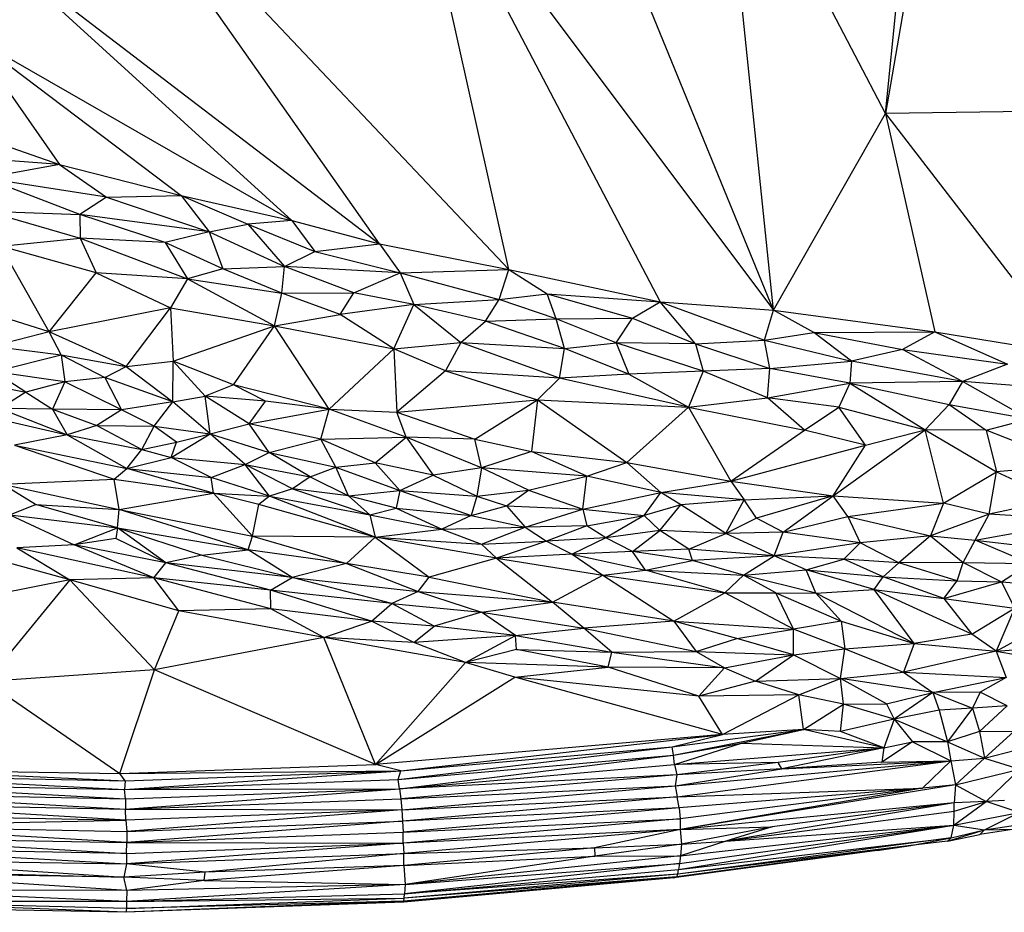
# Paper-space layout '_Isométrica' of a CAD drawing. Header units: millimetres. Extents: x -309 to 308, y -478 to -117.
# Tile 10 of 23: x -3 to 75, y -478 to -407. Entities that reach past the tile are written whole.
import ezdxf

# ---------------------------------------------------------------- set-up
doc = ezdxf.new("R2010")
doc.units = ezdxf.units.MM

psp = doc.layouts.new('_Isométrica')

# ---------------------------------------------------------------- linework, layer by layer
at = {"color": 7, "linetype": 'Continuous', "lineweight": 25}
for p, q in [((70.845, -386.596), (65.957, -414.767)), ((65.957, -414.767), (68.758, -386.632)), ((57.079, -430.327), (52.88, -389.637)), ((65.957, -414.767), (52.88, -389.637)), ((57.079, -430.327), (40.823, -390.53)), ((25.891, -425.071), (1.702, -390.702)), ((36.132, -427.119), (1.702, -390.702)), ((28.315, -391.934), (57.079, -430.327)), ((28.315, -391.934), (48.122, -429.685)), ((36.132, -427.119), (28.315, -391.934)), ((-4.611, -401.763), (18.961, -423.233)), ((-4.611, -401.763), (25.891, -425.071)), ((-6.6, -408.583), (10.179, -421.264)), ((-6.6, -408.583), (18.961, -423.233)), ((-6.6, -408.583), (0.566, -418.793)), ((86.022, -414.476), (65.957, -414.767)), ((57.079, -430.327), (65.957, -414.767)), ((65.957, -414.767), (69.874, -432.05)), ((65.957, -414.767), (80.61, -433.789)), ((-6.444, -416.377), (0.566, -418.793)), ((0.566, -418.793), (-4.578, -418.425)), ((0.566, -418.793), (-5.35, -419.88)), ((0.566, -418.793), (4.283, -421.382)), ((0.566, -418.793), (10.179, -421.264)), ((2.157, -422.752), (-5.35, -419.88)), ((4.283, -421.382), (-5.35, -419.88)), ((4.283, -421.382), (2.157, -422.752)), ((4.283, -421.382), (10.179, -421.264)), ((4.283, -421.382), (12.402, -424.125)), ((10.179, -421.264), (12.402, -424.125)), ((10.179, -421.264), (15.458, -423.537)), ((10.179, -421.264), (18.961, -423.233)), ((-5.211, -422.478), (2.197, -424.642)), ((-5.211, -422.478), (2.157, -422.752)), ((8.934, -424.968), (2.157, -422.752)), ((2.157, -422.752), (2.197, -424.642)), ((12.402, -424.125), (2.157, -422.752)), ((18.961, -423.233), (15.458, -423.537)), ((18.961, -423.233), (25.891, -425.071)), ((18.961, -423.233), (20.774, -425.699)), ((12.402, -424.125), (15.458, -423.537)), ((15.458, -423.537), (18.368, -426.879)), ((15.458, -423.537), (20.774, -425.699)), ((-4.08, -425.271), (2.197, -424.642)), ((2.197, -424.642), (3.457, -427.379)), ((2.197, -424.642), (10.703, -427.857)), ((8.934, -424.968), (2.197, -424.642)), ((12.402, -424.125), (8.934, -424.968)), ((12.402, -424.125), (13.489, -427.055)), ((12.402, -424.125), (18.368, -426.879)), ((-0.258, -432.04), (-4.08, -425.271)), ((3.457, -427.379), (-4.08, -425.271)), ((8.934, -424.968), (10.703, -427.857)), ((13.489, -427.055), (8.934, -424.968)), ((20.774, -425.699), (25.891, -425.071)), ((25.891, -425.071), (36.132, -427.119)), ((25.891, -425.071), (27.528, -427.375)), ((18.368, -426.879), (20.774, -425.699)), ((20.774, -425.699), (27.528, -427.375)), ((13.489, -427.055), (10.703, -427.857)), ((13.489, -427.055), (18.368, -426.879)), ((18.173, -428.993), (13.489, -427.055)), ((18.173, -428.993), (18.368, -426.879)), ((23.859, -428.951), (18.368, -426.879)), ((27.528, -427.375), (18.368, -426.879)), ((27.528, -427.375), (36.132, -427.119)), ((35.371, -429.492), (36.132, -427.119)), ((36.132, -427.119), (39.178, -429.046)), ((36.132, -427.119), (48.122, -429.685)), ((-0.258, -432.04), (3.457, -427.379)), ((3.457, -427.379), (9.345, -430.143)), ((10.703, -427.857), (3.457, -427.379)), ((10.703, -427.857), (9.345, -430.143)), ((10.703, -427.857), (17.592, -431.575)), ((10.703, -427.857), (18.173, -428.993)), ((23.859, -428.951), (27.528, -427.375)), ((27.528, -427.375), (35.371, -429.492)), ((27.528, -427.375), (28.606, -429.893)), ((17.592, -431.575), (18.173, -428.993)), ((18.173, -428.993), (23.859, -428.951)), ((22.784, -430.69), (18.173, -428.993)), ((22.784, -430.69), (23.859, -428.951)), ((28.606, -429.893), (23.859, -428.951)), ((28.606, -429.893), (35.371, -429.492)), ((34.281, -431.201), (35.371, -429.492)), ((35.371, -429.492), (39.178, -429.046)), ((39.874, -431.012), (35.371, -429.492)), ((39.874, -431.012), (39.178, -429.046)), ((39.178, -429.046), (45.94, -430.962)), ((39.178, -429.046), (48.122, -429.685)), ((9.345, -430.143), (-0.258, -432.04)), ((5.841, -434.807), (9.345, -430.143)), ((9.345, -430.143), (9.552, -434.377)), ((9.345, -430.143), (17.592, -431.575)), ((28.606, -429.893), (22.784, -430.69)), ((27.041, -433.407), (28.606, -429.893)), ((28.606, -429.893), (32.332, -432.888)), ((34.281, -431.201), (28.606, -429.893)), ((45.94, -430.962), (48.122, -429.685)), ((50.917, -432.991), (48.122, -429.685)), ((48.122, -429.685), (56.372, -432.721)), ((48.122, -429.685), (57.079, -430.327)), ((56.372, -432.721), (57.079, -430.327)), ((57.079, -430.327), (69.874, -432.05)), ((60.277, -432.102), (57.079, -430.327)), ((-0.258, -432.04), (-5.034, -430.541)), ((17.592, -431.575), (22.784, -430.69)), ((27.041, -433.407), (22.784, -430.69)), ((34.281, -431.201), (39.874, -431.012)), ((39.874, -431.012), (45.94, -430.962)), ((40.531, -433.378), (39.874, -431.012)), ((44.625, -432.909), (39.874, -431.012)), ((44.625, -432.909), (45.94, -430.962)), ((45.94, -430.962), (50.917, -432.991)), ((9.552, -434.377), (17.592, -431.575)), ((14.324, -436.249), (17.592, -431.575)), ((21.914, -438.185), (17.592, -431.575)), ((17.592, -431.575), (27.041, -433.407)), ((32.332, -432.888), (34.281, -431.201)), ((40.531, -433.378), (34.281, -431.201)), ((-0.258, -432.04), (-4.778, -433.198)), ((0.694, -433.863), (-0.258, -432.04)), ((5.841, -434.807), (-0.258, -432.04)), ((56.372, -432.721), (60.277, -432.102)), ((60.277, -432.102), (69.874, -432.05)), ((63.28, -434.372), (60.277, -432.102)), ((60.277, -432.102), (67.318, -433.442)), ((69.874, -432.05), (67.318, -433.442)), ((69.874, -432.05), (75.626, -434.609)), ((69.874, -432.05), (80.61, -433.789)), ((-4.778, -433.198), (0.694, -433.863)), ((21.914, -438.185), (27.041, -433.407)), ((27.041, -433.407), (32.332, -432.888)), ((27.041, -433.407), (27.255, -438.41)), ((31.128, -435.147), (27.041, -433.407)), ((32.332, -432.888), (31.128, -435.147)), ((40.14, -435.708), (32.332, -432.888)), ((32.332, -432.888), (40.531, -433.378)), ((40.14, -435.708), (40.531, -433.378)), ((40.531, -433.378), (44.625, -432.909)), ((45.64, -435.413), (40.531, -433.378)), ((44.625, -432.909), (45.64, -435.413)), ((51.512, -435.169), (44.625, -432.909)), ((50.917, -432.991), (44.625, -432.909)), ((50.917, -432.991), (56.372, -432.721)), ((50.917, -432.991), (51.512, -435.169)), ((50.917, -432.991), (56.813, -434.946)), ((56.372, -432.721), (63.28, -434.372)), ((56.813, -434.946), (56.372, -432.721)), ((67.318, -433.442), (63.28, -434.372)), ((72.052, -435.979), (67.318, -433.442)), ((67.318, -433.442), (75.626, -434.609)), ((-4.621, -435.211), (0.694, -433.863)), ((0.694, -433.863), (0.989, -435.998)), ((0.694, -433.863), (4.151, -435.674)), ((0.694, -433.863), (5.841, -434.807)), ((4.151, -435.674), (5.841, -434.807)), ((5.841, -434.807), (9.552, -434.377)), ((5.841, -434.807), (9.522, -437.583)), ((9.522, -437.583), (9.552, -434.377)), ((12.097, -437.146), (9.552, -434.377)), ((14.324, -436.249), (9.552, -434.377)), ((56.813, -434.946), (51.512, -435.169)), ((56.625, -437.267), (56.813, -434.946)), ((56.813, -434.946), (63.28, -434.372)), ((63.149, -436.114), (56.813, -434.946)), ((63.28, -434.372), (63.149, -436.114)), ((72.052, -435.979), (63.28, -434.372)), ((75.626, -434.609), (72.052, -435.979)), ((-9.158, -435.442), (-2.112, -436.818)), ((-2.112, -436.818), (-4.621, -435.211)), ((0.989, -435.998), (-4.621, -435.211)), ((4.151, -435.674), (0.989, -435.998)), ((9.522, -437.583), (4.151, -435.674)), ((4.151, -435.674), (5.458, -438.217)), ((31.128, -435.147), (27.255, -438.41)), ((31.128, -435.147), (38.405, -437.446)), ((40.14, -435.708), (31.128, -435.147)), ((38.405, -437.446), (40.14, -435.708)), ((45.64, -435.413), (40.14, -435.708)), ((50.359, -438.005), (40.14, -435.708)), ((51.512, -435.169), (45.64, -435.413)), ((45.64, -435.413), (50.359, -438.005)), ((51.512, -435.169), (50.359, -438.005)), ((56.625, -437.267), (51.512, -435.169)), ((0.989, -435.998), (-2.112, -436.818)), ((0.989, -435.998), (0, -438.169)), ((5.458, -438.217), (0.989, -435.998)), ((14.324, -436.249), (12.097, -437.146)), ((21.914, -438.185), (14.324, -436.249)), ((16.88, -437.532), (14.324, -436.249)), ((56.625, -437.267), (63.149, -436.114)), ((63.149, -436.114), (62.276, -438.023)), ((72.052, -435.979), (63.149, -436.114)), ((63.149, -436.114), (69.101, -439.821)), ((63.149, -436.114), (70.999, -437.791)), ((72.052, -435.979), (70.999, -437.791)), ((77.275, -438.949), (72.052, -435.979)), ((78.85, -436.509), (72.052, -435.979)), ((-2.112, -436.818), (-4.149, -438.107)), ((-2.112, -436.818), (0, -438.169)), ((9.522, -437.583), (12.097, -437.146)), ((12.493, -440.136), (12.097, -437.146)), ((15.567, -439.321), (12.097, -437.146)), ((16.88, -437.532), (12.097, -437.146)), ((50.359, -438.005), (56.625, -437.267)), ((59.539, -439.831), (56.625, -437.267)), ((62.276, -438.023), (56.625, -437.267)), ((-4.149, -438.107), (1.168, -440.217)), ((0, -438.169), (-4.149, -438.107)), ((9.522, -437.583), (5.458, -438.217)), ((8.045, -439.525), (9.522, -437.583)), ((12.493, -440.136), (9.522, -437.583)), ((15.567, -439.321), (16.88, -437.532)), ((21.914, -438.185), (16.88, -437.532)), ((27.255, -438.41), (38.405, -437.446)), ((33.451, -440.549), (38.405, -437.446)), ((38.405, -437.446), (37.92, -441.519)), ((38.405, -437.446), (45.477, -442.386)), ((38.405, -437.446), (50.359, -438.005)), ((50.359, -438.005), (45.477, -442.386)), ((50.359, -438.005), (53.711, -443.885)), ((50.359, -438.005), (59.539, -439.831)), ((59.539, -439.831), (62.276, -438.023)), ((64.381, -441.011), (62.276, -438.023)), ((62.276, -438.023), (69.101, -439.821)), ((69.101, -439.821), (70.999, -437.791)), ((70.999, -437.791), (73.918, -439.843)), ((70.999, -437.791), (77.275, -438.949)), ((0, -438.169), (1.168, -440.217)), ((0, -438.169), (3.512, -439.478)), ((5.458, -438.217), (0, -438.169)), ((5.458, -438.217), (3.512, -439.478)), ((8.045, -439.525), (5.458, -438.217)), ((15.567, -439.321), (21.914, -438.185)), ((21.261, -440.539), (21.914, -438.185)), ((28.012, -440.383), (21.914, -438.185)), ((21.914, -438.185), (27.255, -438.41)), ((27.255, -438.41), (33.451, -440.549)), ((28.012, -440.383), (27.255, -438.41)), ((-4.34, -438.945), (1.168, -440.217)), ((3.512, -439.478), (1.168, -440.217)), ((3.512, -439.478), (7.064, -441.363)), ((3.512, -439.478), (8.045, -439.525)), ((7.064, -441.363), (8.045, -439.525)), ((9.814, -440.785), (8.045, -439.525)), ((8.045, -439.525), (12.493, -440.136)), ((12.493, -440.136), (15.567, -439.321)), ((17.17, -441.601), (15.567, -439.321)), ((21.261, -440.539), (15.567, -439.321)), ((73.918, -439.843), (77.275, -438.949)), ((1.168, -440.217), (-2.996, -441.024)), ((1.168, -440.217), (5.895, -442.876)), ((1.168, -440.217), (7.064, -441.363)), ((9.397, -441.988), (12.493, -440.136)), ((9.814, -440.785), (12.493, -440.136)), ((15.262, -442.54), (12.493, -440.136)), ((12.493, -440.136), (17.17, -441.601)), ((21.261, -440.539), (28.012, -440.383)), ((25.54, -442.419), (28.012, -440.383)), ((28.012, -440.383), (30.157, -443.4)), ((33.967, -442.816), (28.012, -440.383)), ((33.451, -440.549), (28.012, -440.383)), ((53.711, -443.885), (59.539, -439.831)), ((64.381, -441.011), (59.539, -439.831)), ((61.817, -445.035), (69.101, -439.821)), ((64.381, -441.011), (69.101, -439.821)), ((70.558, -445.614), (69.101, -439.821)), ((69.101, -439.821), (74.737, -443.142)), ((73.918, -439.843), (69.101, -439.821)), ((73.918, -439.843), (74.737, -443.142)), ((80.957, -442.57), (73.918, -439.843)), ((-2.996, -441.024), (4.873, -443.725)), ((-2.996, -441.024), (5.895, -442.876)), ((7.064, -441.363), (9.814, -440.785)), ((9.397, -441.988), (9.814, -440.785)), ((17.17, -441.601), (21.261, -440.539)), ((22.425, -442.761), (21.261, -440.539)), ((25.54, -442.419), (21.261, -440.539)), ((33.451, -440.549), (37.92, -441.519)), ((33.967, -442.816), (33.451, -440.549)), ((53.711, -443.885), (64.381, -441.011)), ((61.817, -445.035), (64.381, -441.011)), ((5.895, -442.876), (7.064, -441.363)), ((5.895, -442.876), (9.397, -441.988)), ((7.064, -441.363), (9.397, -441.988)), ((12.568, -443.576), (9.397, -441.988)), ((9.397, -441.988), (15.262, -442.54)), ((15.262, -442.54), (17.17, -441.601)), ((20.416, -443.534), (17.17, -441.601)), ((17.17, -441.601), (22.425, -442.761)), ((37.92, -441.519), (33.967, -442.816)), ((42.317, -443.481), (37.92, -441.519)), ((37.92, -441.519), (45.477, -442.386)), ((12.568, -443.576), (15.262, -442.54)), ((17.173, -445.07), (15.262, -442.54)), ((19.01, -444.476), (15.262, -442.54)), ((15.262, -442.54), (20.416, -443.534)), ((20.416, -443.534), (22.425, -442.761)), ((22.425, -442.761), (25.54, -442.419)), ((23.447, -445.022), (22.425, -442.761)), ((22.425, -442.761), (27.516, -444.617)), ((27.516, -444.617), (25.54, -442.419)), ((30.157, -443.4), (25.54, -442.419)), ((33.967, -442.816), (30.157, -443.4)), ((33.967, -442.816), (33.614, -445.068)), ((37.706, -444.584), (33.967, -442.816)), ((42.317, -443.481), (33.967, -442.816)), ((42.317, -443.481), (45.477, -442.386)), ((45.477, -442.386), (53.711, -443.885)), ((45.477, -442.386), (48.177, -444.776)), ((80.957, -442.57), (74.737, -443.142)), ((4.873, -443.725), (5.895, -442.876)), ((12.751, -444.811), (5.895, -442.876)), ((5.895, -442.876), (12.568, -443.576)), ((17.173, -445.07), (12.568, -443.576)), ((12.751, -444.811), (12.568, -443.576)), ((20.416, -443.534), (19.01, -444.476)), ((20.416, -443.534), (23.447, -445.022)), ((27.516, -444.617), (30.157, -443.4)), ((30.157, -443.4), (33.614, -445.068)), ((37.706, -444.584), (42.317, -443.481)), ((41.99, -446.09), (42.317, -443.481)), ((48.177, -444.776), (42.317, -443.481)), ((70.558, -445.614), (74.737, -443.142)), ((74.17, -446.48), (74.737, -443.142)), ((74.737, -443.142), (79.502, -445.341)), ((-3.945, -444.12), (4.873, -443.725)), ((-1.347, -445.73), (-3.945, -444.12)), ((-3.945, -444.12), (5.271, -446.111)), ((5.271, -446.111), (4.873, -443.725)), ((4.873, -443.725), (12.751, -444.811)), ((48.177, -444.776), (53.711, -443.885)), ((53.711, -443.885), (61.817, -445.035)), ((53.711, -443.885), (54.767, -445.343)), ((5.271, -446.111), (12.751, -444.811)), ((15.834, -448.217), (12.751, -444.811)), ((16.333, -445.711), (12.751, -444.811)), ((12.751, -444.811), (17.173, -445.07)), ((17.173, -445.07), (16.333, -445.711)), ((19.01, -444.476), (17.173, -445.07)), ((25.552, -448.312), (17.173, -445.07)), ((17.173, -445.07), (25.134, -446.546)), ((19.01, -444.476), (25.134, -446.546)), ((23.447, -445.022), (19.01, -444.476)), ((23.447, -445.022), (27.516, -444.617)), ((23.447, -445.022), (25.134, -446.546)), ((27.202, -446.008), (23.447, -445.022)), ((27.516, -444.617), (27.202, -446.008)), ((27.516, -444.617), (33.164, -446.599)), ((27.516, -444.617), (33.614, -445.068)), ((33.614, -445.068), (33.164, -446.599)), ((33.614, -445.068), (37.706, -444.584)), ((33.614, -445.068), (35.956, -445.82)), ((35.956, -445.82), (37.706, -444.584)), ((37.706, -444.584), (41.99, -446.09)), ((41.99, -446.09), (48.177, -444.776)), ((46.846, -446.593), (48.177, -444.776)), ((54.767, -445.343), (48.177, -444.776)), ((49.761, -445.756), (48.177, -444.776)), ((54.767, -445.343), (61.817, -445.035)), ((61.817, -445.035), (55.75, -446.802)), ((57.86, -447.899), (61.817, -445.035)), ((61.817, -445.035), (70.558, -445.614)), ((62.989, -446.665), (61.817, -445.035)), ((-3.381, -446.529), (-1.347, -445.73)), ((5.158, -447.571), (-1.347, -445.73)), ((-1.347, -445.73), (5.271, -446.111)), ((15.834, -448.217), (16.333, -445.711)), ((25.552, -448.312), (16.333, -445.711)), ((33.164, -446.599), (35.956, -445.82)), ((35.956, -445.82), (37.418, -447.515)), ((35.956, -445.82), (41.99, -446.09)), ((49.761, -445.756), (46.846, -446.593)), ((48.092, -447.784), (49.761, -445.756)), ((54.767, -445.343), (49.761, -445.756)), ((53.317, -448.029), (49.761, -445.756)), ((53.317, -448.029), (54.767, -445.343)), ((55.75, -446.802), (54.767, -445.343)), ((62.989, -446.665), (70.558, -445.614)), ((70.558, -445.614), (69.514, -448.197)), ((74.17, -446.48), (70.558, -445.614)), ((79.502, -445.341), (74.17, -446.48)), ((-3.381, -446.529), (1.727, -448.906)), ((-3.381, -446.529), (5.158, -447.571)), ((5.158, -447.571), (5.271, -446.111)), ((15.506, -449.299), (5.271, -446.111)), ((5.271, -446.111), (15.834, -448.217)), ((25.134, -446.546), (27.202, -446.008)), ((25.134, -446.546), (25.552, -448.312)), ((25.134, -446.546), (30.836, -447.666)), ((27.202, -446.008), (30.836, -447.666)), ((27.202, -446.008), (33.164, -446.599)), ((33.164, -446.599), (30.836, -447.666)), ((33.164, -446.599), (37.418, -447.515)), ((37.418, -447.515), (41.99, -446.09)), ((41.99, -446.09), (42.322, -447.402)), ((41.99, -446.09), (46.846, -446.593)), ((42.322, -447.402), (46.846, -446.593)), ((46.846, -446.593), (43.811, -448.368)), ((48.092, -447.784), (46.846, -446.593)), ((57.86, -447.899), (62.989, -446.665)), ((62.989, -446.665), (63.958, -448.746)), ((62.989, -446.665), (69.514, -448.197)), ((74.17, -446.48), (69.514, -448.197)), ((73.051, -448.539), (74.17, -446.48)), ((81.864, -446.976), (74.17, -446.48)), ((42.322, -447.402), (37.418, -447.515)), ((42.322, -447.402), (39.128, -448.616)), ((43.811, -448.368), (42.322, -447.402)), ((55.75, -446.802), (53.317, -448.029)), ((57.86, -447.899), (55.75, -446.802)), ((73.051, -448.539), (81.864, -446.976)), ((1.727, -448.906), (5.158, -447.571)), ((5.158, -447.571), (5.028, -448.419)), ((5.158, -447.571), (15.506, -449.299)), ((5.158, -447.571), (11.834, -449.738)), ((8.964, -450.343), (5.158, -447.571)), ((15.506, -449.299), (15.834, -448.217)), ((15.834, -448.217), (23.279, -450.399)), ((25.552, -448.312), (15.834, -448.217)), ((25.552, -448.312), (30.836, -447.666)), ((30.836, -447.666), (37.418, -447.515)), ((30.836, -447.666), (33.975, -448.849)), ((33.975, -448.849), (37.418, -447.515)), ((37.418, -447.515), (39.128, -448.616)), ((48.092, -447.784), (43.811, -448.368)), ((45.926, -449.432), (48.092, -447.784)), ((50.39, -449.267), (48.092, -447.784)), ((53.317, -448.029), (48.092, -447.784)), ((50.39, -449.267), (53.317, -448.029)), ((57.86, -447.899), (53.317, -448.029)), ((57.14, -449.786), (53.317, -448.029)), ((57.14, -449.786), (57.86, -447.899)), ((63.958, -448.746), (57.86, -447.899)), ((69.514, -448.197), (63.958, -448.746)), ((69.514, -448.197), (67.013, -450.336)), ((69.514, -448.197), (72.11, -450.316)), ((69.514, -448.197), (73.051, -448.539)), ((1.367, -451.679), (-10.567, -448.402)), ((1.727, -448.906), (-2.828, -449.161)), ((5.028, -448.419), (1.727, -448.906)), ((8.031, -451.534), (1.727, -448.906)), ((8.964, -450.343), (1.727, -448.906)), ((8.964, -450.343), (5.028, -448.419)), ((25.552, -448.312), (23.279, -450.399)), ((25.552, -448.312), (29.84, -451.485)), ((35.168, -449.959), (25.552, -448.312)), ((25.552, -448.312), (33.975, -448.849)), ((33.975, -448.849), (39.128, -448.616)), ((33.975, -448.849), (35.168, -449.959)), ((39.128, -448.616), (35.168, -449.959)), ((43.811, -448.368), (39.128, -448.616)), ((39.128, -448.616), (41.161, -449.643)), ((43.811, -448.368), (41.161, -449.643)), ((45.926, -449.432), (43.811, -448.368)), ((63.958, -448.746), (57.14, -449.786)), ((62.668, -450.039), (63.958, -448.746)), ((67.013, -450.336), (63.958, -448.746)), ((72.11, -450.316), (73.051, -448.539)), ((77.361, -450.393), (73.051, -448.539)), ((73.051, -448.539), (78.541, -449.174)), ((-2.828, -449.161), (1.367, -451.679)), ((8.031, -451.534), (-2.828, -449.161)), ((11.834, -449.738), (8.964, -450.343)), ((11.834, -449.738), (15.506, -449.299)), ((11.834, -449.738), (18.992, -451.502)), ((18.992, -451.502), (15.506, -449.299)), ((23.279, -450.399), (15.506, -449.299)), ((41.161, -449.643), (35.168, -449.959)), ((45.926, -449.432), (41.161, -449.643)), ((41.161, -449.643), (43.575, -451.322)), ((41.161, -449.643), (46.961, -450.914)), ((50.39, -449.267), (45.926, -449.432)), ((46.961, -450.914), (45.926, -449.432)), ((50.688, -450.151), (45.926, -449.432)), ((57.14, -449.786), (50.39, -449.267)), ((50.688, -450.151), (50.39, -449.267)), ((57.14, -449.786), (50.688, -450.151)), ((54.713, -451.32), (57.14, -449.786)), ((59.671, -450.901), (57.14, -449.786)), ((62.668, -450.039), (57.14, -449.786)), ((8.031, -451.534), (8.964, -450.343)), ((17.261, -452.495), (8.964, -450.343)), ((18.992, -451.502), (8.964, -450.343)), ((23.279, -450.399), (18.992, -451.502)), ((23.279, -450.399), (28.96, -452.601)), ((29.84, -451.485), (23.279, -450.399)), ((35.168, -449.959), (29.84, -451.485)), ((35.168, -449.959), (39.585, -453.448)), ((35.168, -449.959), (43.575, -451.322)), ((46.961, -450.914), (50.688, -450.151)), ((54.713, -451.32), (50.688, -450.151)), ((59.671, -450.901), (62.668, -450.039)), ((65.782, -451.457), (62.668, -450.039)), ((67.013, -450.336), (62.668, -450.039)), ((65.782, -451.457), (67.013, -450.336)), ((72.11, -450.316), (67.013, -450.336)), ((71.644, -451.761), (67.013, -450.336)), ((71.644, -451.761), (72.11, -450.316)), ((72.11, -450.316), (75.135, -451.833)), ((72.11, -450.316), (77.361, -450.393)), ((75.135, -451.833), (77.361, -450.393)), ((39.585, -453.448), (43.575, -451.322)), ((43.575, -451.322), (46.961, -450.914)), ((43.575, -451.322), (49.207, -454.949)), ((43.575, -451.322), (53.234, -452.722)), ((53.234, -452.722), (46.961, -450.914)), ((46.961, -450.914), (54.713, -451.32)), ((53.234, -452.722), (54.713, -451.32)), ((54.713, -451.32), (59.671, -450.901)), ((57.274, -452.718), (54.713, -451.32)), ((60.44, -452.742), (54.713, -451.32)), ((60.44, -452.742), (59.671, -450.901)), ((65.075, -452.457), (59.671, -450.901)), ((59.671, -450.901), (65.782, -451.457)), ((1.367, -451.679), (-12.923, -454.512)), ((1.367, -451.679), (-5.237, -459.728)), ((8.031, -451.534), (1.367, -451.679)), ((8.086, -458.819), (1.367, -451.679)), ((10.008, -454.149), (1.367, -451.679)), ((10.008, -454.149), (8.031, -451.534)), ((17.282, -453.974), (8.031, -451.534)), ((17.261, -452.495), (8.031, -451.534)), ((17.261, -452.495), (18.992, -451.502)), ((26.874, -453.571), (18.992, -451.502)), ((18.992, -451.502), (28.96, -452.601)), ((28.96, -452.601), (29.84, -451.485)), ((29.84, -451.485), (39.585, -453.448)), ((65.075, -452.457), (65.782, -451.457)), ((70.576, -453.17), (65.782, -451.457)), ((65.782, -451.457), (71.644, -451.761)), ((70.576, -453.17), (71.644, -451.761)), ((70.576, -453.17), (75.135, -451.833)), ((71.644, -451.761), (75.135, -451.833)), ((75.135, -451.833), (76.183, -453.922)), ((75.135, -451.833), (79.019, -452.153)), ((25.272, -454.956), (17.261, -452.495)), ((17.282, -453.974), (17.261, -452.495)), ((26.874, -453.571), (17.261, -452.495)), ((28.96, -452.601), (26.874, -453.571)), ((28.96, -452.601), (33.976, -454.238)), ((28.96, -452.601), (39.585, -453.448)), ((49.207, -454.949), (53.234, -452.722)), ((53.234, -452.722), (57.274, -452.718)), ((58.682, -455.6), (53.234, -452.722)), ((57.274, -452.718), (62.439, -454.961)), ((58.682, -455.6), (57.274, -452.718)), ((57.274, -452.718), (60.44, -452.742)), ((60.44, -452.742), (65.075, -452.457)), ((62.439, -454.961), (60.44, -452.742)), ((68.235, -456.729), (60.44, -452.742)), ((72.806, -455.986), (65.075, -452.457)), ((68.235, -456.729), (65.075, -452.457)), ((65.075, -452.457), (70.576, -453.17)), ((25.272, -454.956), (26.874, -453.571)), ((30.223, -455.341), (26.874, -453.571)), ((26.874, -453.571), (33.976, -454.238)), ((33.976, -454.238), (39.585, -453.448)), ((42.065, -455.521), (39.585, -453.448)), ((49.207, -454.949), (39.585, -453.448)), ((70.576, -453.17), (72.806, -455.986)), ((70.576, -453.17), (76.183, -453.922)), ((8.086, -458.819), (10.008, -454.149)), ((17.282, -453.974), (10.008, -454.149)), ((21.488, -456.258), (10.008, -454.149)), ((21.488, -456.258), (17.282, -453.974)), ((25.272, -454.956), (17.282, -453.974)), ((33.976, -454.238), (30.223, -455.341)), ((36.672, -456.085), (33.976, -454.238)), ((33.976, -454.238), (42.065, -455.521)), ((72.806, -455.986), (76.183, -453.922)), ((76.183, -453.922), (74.726, -457.322)), ((74.726, -457.322), (80.114, -454.368)), ((21.488, -456.258), (25.272, -454.956)), ((28.606, -456.658), (25.272, -454.956)), ((30.223, -455.341), (25.272, -454.956)), ((49.207, -454.949), (42.065, -455.521)), ((49.207, -454.949), (50.978, -457.37)), ((54.182, -456.332), (49.207, -454.949)), ((49.207, -454.949), (58.682, -455.6)), ((62.439, -454.961), (58.682, -455.6)), ((62.439, -454.961), (62.753, -457.136)), ((62.439, -454.961), (68.235, -456.729)), ((28.606, -456.658), (30.223, -455.341)), ((36.672, -456.085), (30.223, -455.341)), ((36.672, -456.085), (42.065, -455.521)), ((44.28, -457.417), (42.065, -455.521)), ((42.065, -455.521), (50.978, -457.37)), ((54.182, -456.332), (58.682, -455.6)), ((58.672, -457.631), (58.682, -455.6)), ((62.753, -457.136), (58.682, -455.6)), ((72.806, -455.986), (68.235, -456.729)), ((74.726, -457.322), (72.806, -455.986)), ((21.488, -456.258), (8.086, -458.819)), ((25.581, -466.294), (21.488, -456.258)), ((32.717, -458.233), (21.488, -456.258)), ((28.606, -456.658), (21.488, -456.258)), ((36.672, -456.085), (28.606, -456.658)), ((32.717, -458.233), (28.606, -456.658)), ((32.717, -458.233), (36.672, -456.085)), ((36.735, -457.208), (36.672, -456.085)), ((36.672, -456.085), (44.28, -457.417)), ((50.978, -457.37), (54.182, -456.332)), ((58.672, -457.631), (54.182, -456.332)), ((62.753, -457.136), (68.235, -456.729)), ((68.235, -456.729), (67.394, -458.993)), ((68.235, -456.729), (74.726, -457.322)), ((74.726, -457.322), (82.861, -456.775)), ((36.735, -457.208), (32.717, -458.233)), ((44.003, -458.594), (36.735, -457.208)), ((36.735, -457.208), (44.28, -457.417)), ((44.003, -458.594), (44.28, -457.417)), ((44.28, -457.417), (50.978, -457.37)), ((44.28, -457.417), (53.216, -458.652)), ((50.978, -457.37), (53.216, -458.652)), ((50.978, -457.37), (58.672, -457.631)), ((53.216, -458.652), (58.672, -457.631)), ((55.674, -459.706), (58.672, -457.631)), ((58.672, -457.631), (62.753, -457.136)), ((58.672, -457.631), (62.393, -459.505)), ((62.393, -459.505), (62.753, -457.136)), ((62.753, -457.136), (67.394, -458.993)), ((74.726, -457.322), (67.394, -458.993)), ((74.726, -457.322), (75.517, -459.417)), ((74.726, -457.322), (79.248, -458.156)), ((25.581, -466.294), (32.717, -458.233)), ((36.604, -459.386), (32.717, -458.233)), ((44.003, -458.594), (32.717, -458.233)), ((8.086, -458.819), (-5.237, -459.728)), ((5.338, -467.008), (8.086, -458.819)), ((25.581, -466.294), (8.086, -458.819)), ((36.604, -459.386), (44.003, -458.594)), ((51.192, -460.905), (44.003, -458.594)), ((53.216, -458.652), (44.003, -458.594)), ((51.192, -460.905), (53.216, -458.652)), ((53.216, -458.652), (55.674, -459.706)), ((62.393, -459.505), (67.394, -458.993)), ((67.394, -458.993), (69.715, -460.596)), ((67.394, -458.993), (75.517, -459.417)), ((-5.237, -459.728), (5.338, -467.008)), ((25.581, -466.294), (36.604, -459.386)), ((53.05, -463.943), (36.604, -459.386)), ((51.192, -460.905), (36.604, -459.386)), ((55.674, -459.706), (51.192, -460.905)), ((55.674, -459.706), (62.393, -459.505)), ((59.088, -460.793), (55.674, -459.706)), ((59.088, -460.793), (62.393, -459.505)), ((66.028, -461.49), (62.393, -459.505)), ((62.63, -461.538), (62.393, -459.505)), ((69.715, -460.596), (62.393, -459.505)), ((69.715, -460.596), (75.517, -459.417)), ((75.517, -459.417), (73.454, -460.587)), ((66.028, -461.49), (69.715, -460.596)), ((69.715, -460.596), (66.658, -462.708)), ((73.454, -460.587), (69.715, -460.596)), ((69.715, -460.596), (70.21, -462.011)), ((69.715, -460.596), (72.836, -461.849)), ((73.454, -460.587), (72.836, -461.849)), ((75.595, -461.649), (73.454, -460.587)), ((59.088, -460.793), (51.192, -460.905)), ((53.05, -463.943), (51.192, -460.905)), ((53.05, -463.943), (59.088, -460.793)), ((59.474, -463.547), (59.088, -460.793)), ((62.63, -461.538), (59.088, -460.793)), ((62.63, -461.538), (66.028, -461.49)), ((66.028, -461.49), (66.658, -462.708)), ((59.474, -463.547), (62.63, -461.538)), ((62.398, -463.692), (62.63, -461.538)), ((66.658, -462.708), (62.63, -461.538)), ((70.21, -462.011), (66.658, -462.708)), ((72.836, -461.849), (70.21, -462.011)), ((70.21, -462.011), (70.876, -464.513)), ((72.836, -461.849), (70.876, -464.513)), ((75.595, -461.649), (72.836, -461.849)), ((72.836, -461.849), (73.414, -463.68)), ((75.595, -461.649), (73.414, -463.68)), ((66.658, -462.708), (62.398, -463.692)), ((66.658, -462.708), (65.821, -464.997)), ((66.658, -462.708), (68.102, -464.518)), ((66.658, -462.708), (70.876, -464.513)), ((49.071, -464.899), (59.474, -463.547)), ((49.175, -465.562), (59.474, -463.547)), ((59.474, -463.547), (53.05, -463.943)), ((54.557, -464.629), (59.474, -463.547)), ((65.821, -464.997), (59.474, -463.547)), ((62.398, -463.692), (59.474, -463.547)), ((65.821, -464.997), (62.398, -463.692)), ((73.414, -463.68), (70.876, -464.513)), ((73.414, -463.68), (76.156, -463.672)), ((73.414, -463.68), (73.806, -465.795)), ((73.806, -465.795), (76.156, -463.672)), ((53.05, -463.943), (25.581, -466.294)), ((27.593, -466.801), (53.05, -463.943)), ((49.071, -464.899), (53.05, -463.943)), ((49.175, -465.562), (54.557, -464.629)), ((49.242, -466.313), (54.557, -464.629)), ((54.557, -464.629), (65.821, -464.997)), ((68.102, -464.518), (65.665, -466.133)), ((65.821, -464.997), (68.102, -464.518)), ((70.876, -464.513), (68.102, -464.518)), ((68.102, -464.518), (71.146, -466.014)), ((70.876, -464.513), (71.146, -466.014)), ((70.876, -464.513), (73.806, -465.795)), ((27.385, -467.483), (49.071, -464.899)), ((27.593, -466.801), (49.071, -464.899)), ((49.175, -465.562), (49.071, -464.899)), ((49.242, -466.313), (65.821, -464.997)), ((65.821, -464.997), (57.456, -466.138)), ((65.821, -464.997), (57.757, -466.638)), ((65.821, -464.997), (65.665, -466.133)), ((73.806, -465.795), (77.067, -464.954)), ((27.385, -467.483), (49.175, -465.562)), ((27.469, -468.226), (49.175, -465.562)), ((49.242, -466.313), (49.175, -465.562)), ((57.456, -466.138), (49.242, -466.313)), ((49.317, -468.003), (71.146, -466.014)), ((57.456, -466.138), (49.426, -467.121)), ((49.464, -468.867), (71.146, -466.014)), ((57.757, -466.638), (57.456, -466.138)), ((57.757, -466.638), (71.146, -466.014)), ((65.665, -466.133), (57.757, -466.638)), ((65.665, -466.133), (71.146, -466.014)), ((71.146, -466.014), (68.885, -468.187)), ((71.146, -466.014), (73.806, -465.795)), ((71.146, -466.014), (71.503, -467.925)), ((71.503, -467.925), (73.806, -465.795)), ((73.806, -465.795), (76.609, -466.674)), ((-12.312, -466.744), (5.747, -467.605)), ((-12.312, -466.744), (5.338, -467.008)), ((5.338, -467.008), (25.581, -466.294)), ((5.338, -467.008), (27.593, -466.801)), ((5.698, -468.272), (27.593, -466.801)), ((5.747, -467.605), (27.593, -466.801)), ((27.593, -466.801), (25.581, -466.294)), ((27.385, -467.483), (27.593, -466.801)), ((27.469, -468.226), (49.242, -466.313)), ((49.242, -466.313), (49.426, -467.121)), ((49.317, -468.003), (57.757, -466.638)), ((57.757, -466.638), (49.426, -467.121)), ((71.503, -467.925), (76.609, -466.674)), ((73.923, -469.237), (76.609, -466.674)), ((-15.972, -467.153), (5.698, -468.272)), ((-15.972, -467.153), (5.747, -467.605)), ((5.747, -467.605), (5.338, -467.008)), ((5.698, -468.272), (27.385, -467.483)), ((5.747, -467.605), (5.698, -468.272)), ((27.469, -468.226), (27.385, -467.483)), ((49.426, -467.121), (27.469, -468.226)), ((49.426, -467.121), (27.574, -469.034)), ((49.426, -467.121), (49.317, -468.003)), ((-16.039, -467.826), (5.775, -469.028)), ((-16.039, -467.826), (5.698, -468.272)), ((5.698, -468.272), (27.469, -468.226)), ((5.775, -469.028), (5.698, -468.272)), ((5.775, -469.028), (27.469, -468.226)), ((5.795, -469.851), (27.469, -468.226)), ((27.469, -468.226), (27.574, -469.034)), ((27.574, -469.034), (49.317, -468.003)), ((27.66, -469.899), (49.317, -468.003)), ((49.317, -468.003), (49.464, -468.867)), ((49.464, -468.867), (68.885, -468.187)), ((68.885, -468.187), (49.631, -469.741)), ((71.503, -467.925), (49.7, -471.441)), ((68.885, -468.187), (49.7, -471.441)), ((68.885, -468.187), (49.703, -470.604)), ((71.503, -467.925), (68.885, -468.187)), ((71.503, -467.925), (71.389, -469.34)), ((71.503, -467.925), (73.923, -469.237)), ((-16.01, -468.583), (5.795, -469.851)), ((-16.01, -468.583), (5.775, -469.028)), ((5.775, -469.028), (5.795, -469.851)), ((5.795, -469.851), (27.574, -469.034)), ((27.574, -469.034), (27.66, -469.899)), ((27.66, -469.899), (49.464, -468.867)), ((49.464, -468.867), (27.714, -470.781)), ((49.631, -469.741), (49.464, -468.867)), ((71.378, -471.102), (73.923, -469.237)), ((73.923, -469.237), (71.389, -469.34)), ((71.39, -470.002), (73.923, -469.237)), ((75.383, -469.15), (73.923, -469.237)), ((76.54, -470.116), (73.923, -469.237)), ((5.797, -470.717), (-16.001, -469.406)), ((-16.001, -469.406), (5.795, -469.851)), ((5.797, -470.717), (5.795, -469.851)), ((5.795, -469.851), (27.66, -469.899)), ((27.66, -469.899), (5.797, -470.717)), ((27.66, -469.899), (5.878, -471.602)), ((27.66, -469.899), (27.714, -470.781)), ((49.631, -469.741), (27.714, -470.781)), ((49.631, -469.741), (27.767, -471.665)), ((49.631, -469.741), (49.703, -470.604)), ((71.389, -469.34), (49.7, -471.441)), ((71.389, -469.34), (53.331, -472.377)), ((53.331, -472.377), (71.39, -470.002)), ((71.389, -469.34), (56.993, -471.239)), ((71.378, -471.102), (71.39, -470.002)), ((71.39, -470.002), (71.389, -469.34)), ((-16.043, -470.266), (5.797, -470.717)), ((-16.009, -471.169), (5.797, -470.717)), ((5.797, -470.717), (5.878, -471.602)), ((5.878, -471.602), (27.714, -470.781)), ((27.714, -470.781), (5.899, -472.492)), ((27.714, -470.781), (27.767, -471.665)), ((27.767, -471.665), (49.703, -470.604)), ((49.703, -470.604), (27.775, -472.543)), ((49.703, -470.604), (49.7, -471.441)), ((71.378, -471.102), (76.54, -470.116)), ((73.798, -471.481), (76.54, -470.116)), ((5.899, -472.492), (-16.009, -471.169)), ((-16.009, -471.169), (5.878, -471.602)), ((5.878, -471.602), (5.899, -472.492)), ((5.899, -472.492), (27.767, -471.665)), ((27.775, -472.543), (27.767, -471.665)), ((49.7, -471.441), (27.775, -472.543)), ((49.7, -471.441), (27.816, -473.354)), ((49.7, -471.441), (42.929, -472.909)), ((49.583, -474.625), (71.378, -471.102)), ((49.647, -474.146), (71.378, -471.102)), ((49.7, -471.441), (56.993, -471.239)), ((49.7, -471.441), (49.805, -472.616)), ((49.726, -473.546), (71.378, -471.102)), ((56.993, -471.239), (49.805, -472.616)), ((53.331, -472.377), (71.378, -471.102)), ((56.993, -471.239), (53.331, -472.377)), ((70.877, -472.387), (73.798, -471.481)), ((71.158, -472.116), (71.378, -471.102)), ((71.158, -472.116), (73.798, -471.481)), ((71.378, -471.102), (73.798, -471.481)), ((76.165, -471.421), (73.418, -471.835)), ((73.418, -471.835), (73.798, -471.481)), ((73.798, -471.481), (76.448, -471.093)), ((73.798, -471.481), (76.165, -471.421)), ((-16.053, -472.061), (5.899, -472.492)), ((-16.053, -472.061), (5.856, -473.354)), ((71.158, -472.116), (49.519, -474.977)), ((49.583, -474.625), (71.158, -472.116)), ((53.331, -472.377), (49.726, -473.546)), ((49.805, -472.616), (53.331, -472.377)), ((67.967, -472.717), (71.158, -472.116)), ((70.877, -472.387), (67.967, -472.717)), ((70.877, -472.387), (73.418, -471.835)), ((71.158, -472.116), (70.877, -472.387)), ((5.856, -473.354), (-16.051, -472.933)), ((-16.051, -472.933), (5.857, -474.181)), ((5.856, -473.354), (5.899, -472.492)), ((5.856, -473.354), (27.775, -472.543)), ((27.775, -472.543), (5.857, -474.181)), ((5.899, -472.492), (27.775, -472.543)), ((27.775, -472.543), (27.816, -473.354)), ((42.929, -472.909), (27.811, -474.295)), ((27.816, -473.354), (42.929, -472.909)), ((42.929, -472.909), (49.805, -472.616)), ((42.929, -472.909), (42.938, -473.572)), ((49.805, -472.616), (42.938, -473.572)), ((65.3, -473.125), (49.202, -475.275)), ((67.967, -472.717), (49.444, -475.202)), ((65.3, -473.125), (49.444, -475.202)), ((67.967, -472.717), (49.519, -474.977)), ((49.805, -472.616), (49.726, -473.546)), ((65.3, -473.125), (67.967, -472.717)), ((-15.996, -473.796), (5.857, -474.181)), ((-15.996, -473.796), (5.648, -475.22)), ((5.856, -473.354), (5.857, -474.181)), ((5.857, -474.181), (27.816, -473.354)), ((27.816, -473.354), (12.104, -474.841)), ((27.811, -474.295), (27.816, -473.354)), ((27.811, -474.295), (42.938, -473.572)), ((49.726, -473.546), (27.925, -475.802)), ((42.938, -473.572), (27.925, -475.802)), ((42.938, -473.572), (49.726, -473.546)), ((49.726, -473.546), (49.647, -474.146)), ((5.857, -474.181), (5.648, -475.22)), ((12.104, -474.841), (5.857, -474.181)), ((27.811, -474.295), (12.017, -475.5)), ((27.811, -474.295), (12.104, -474.841)), ((27.811, -474.295), (27.925, -475.802)), ((49.647, -474.146), (27.866, -476.543)), ((27.866, -476.543), (49.583, -474.625)), ((27.925, -475.802), (49.647, -474.146)), ((49.519, -474.977), (49.583, -474.625)), ((49.647, -474.146), (49.583, -474.625)), ((5.878, -476.293), (-15.94, -474.882)), ((5.648, -475.22), (-15.94, -474.882)), ((-5.246, -474.938), (5.648, -475.22)), ((12.104, -474.841), (5.648, -475.22)), ((5.878, -476.293), (5.648, -475.22)), ((12.017, -475.5), (5.648, -475.22)), ((12.017, -475.5), (5.878, -476.293)), ((12.017, -475.5), (12.104, -474.841)), ((12.017, -475.5), (27.925, -475.802)), ((49.202, -475.275), (27.817, -477.198)), ((49.444, -475.202), (27.83, -477.113)), ((49.202, -475.275), (27.83, -477.113)), ((49.519, -474.977), (27.857, -476.894)), ((49.444, -475.202), (27.857, -476.894)), ((49.519, -474.977), (27.866, -476.543)), ((49.202, -475.275), (49.444, -475.202)), ((49.444, -475.202), (49.519, -474.977)), ((5.878, -476.293), (-15.957, -476.212)), ((5.865, -477.15), (-15.957, -476.212)), ((27.925, -475.802), (5.865, -477.15)), ((5.878, -476.293), (5.865, -477.15)), ((27.925, -475.802), (5.878, -476.293)), ((27.925, -475.802), (27.866, -476.543)), ((5.865, -477.15), (-16.107, -477.129)), ((5.86, -477.711), (-16.107, -477.129)), ((5.815, -478.008), (-16.107, -477.129)), ((27.83, -477.113), (5.815, -478.008)), ((5.86, -477.711), (27.857, -476.894)), ((27.83, -477.113), (5.86, -477.711)), ((5.865, -477.15), (27.866, -476.543)), ((5.865, -477.15), (27.857, -476.894)), ((27.817, -477.198), (27.83, -477.113)), ((27.83, -477.113), (27.857, -476.894)), ((27.857, -476.894), (27.866, -476.543)), ((5.815, -478.008), (-16.144, -477.569)), ((27.817, -477.198), (5.815, -478.008)), ((5.86, -477.711), (5.815, -478.008)), ((5.865, -477.15), (5.86, -477.711))]:
    psp.add_line(p, q, dxfattribs=at)

doc.saveas('drawing.dxf')
